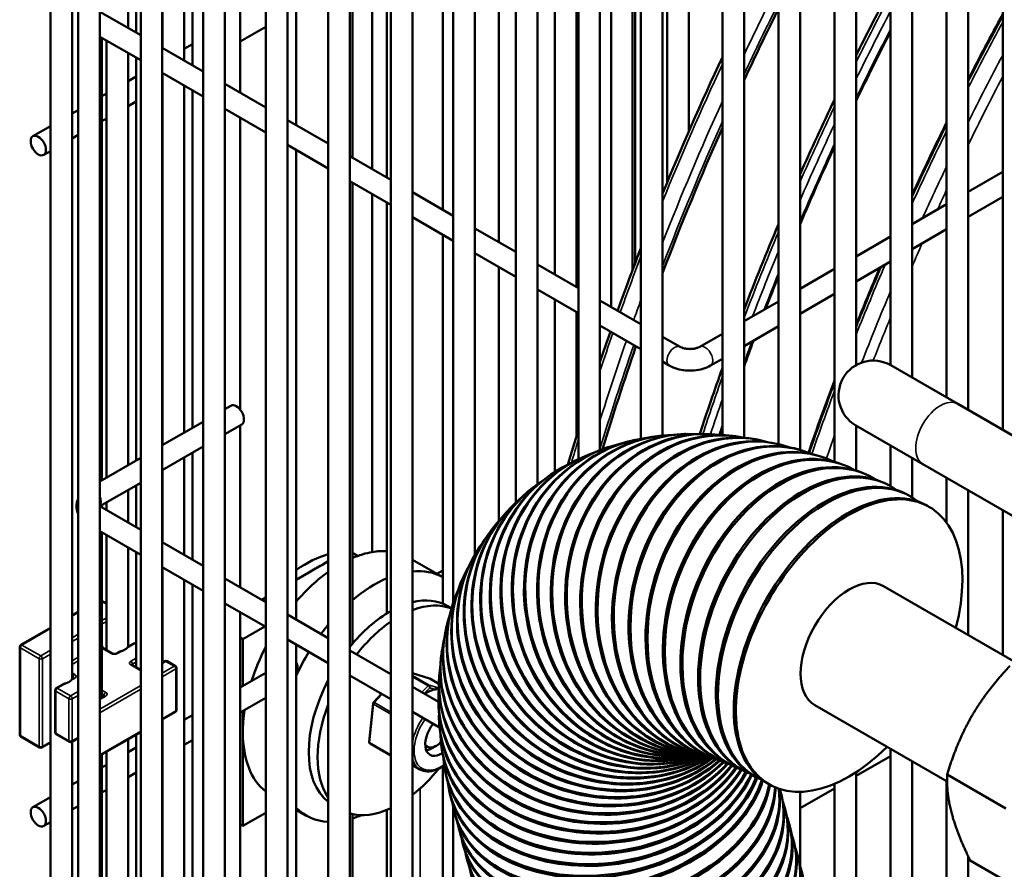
# Model space of a CAD drawing. Header units: inches. Extents: x 1 to 271, y 5 to 171.
# Tile 149 of 256: x 181.95 to 187.32, y 93.84 to 98.48. Entities that reach past the tile are written whole.
import ezdxf

# ---------------------------------------------------------------- set-up
doc = ezdxf.new("R2010")
doc.units = ezdxf.units.IN
doc.header["$LTSCALE"] = 8
doc.header["$MEASUREMENT"] = 0
doc.layers.add('Visible (ANSI)', color=7, linetype='Continuous', lineweight=50)
doc.layers.add('Visible Narrow (ANSI)', color=7, linetype='Continuous', lineweight=35)

msp = doc.modelspace()

# ---------------------------------------------------------------- linework, layer by layer
at = {"layer": 'Visible (ANSI)'}
for p, q in [((182.1141, 102.3964), (182.1141, 85.8093)), ((182.2656, 101.7993), (182.2656, 85.389)), ((182.3837, 101.7993), (182.3837, 85.389)), ((182.6071, 101.6021), (182.6071, 85.1918)), ((182.7252, 101.6021), (182.7252, 85.1918)), ((182.9486, 101.405), (182.9486, 84.9947)), ((183.0667, 101.405), (183.0667, 84.9947)), ((183.2902, 101.2078), (183.2902, 84.7975)), ((183.4083, 101.2078), (183.4083, 84.7975)), ((183.6317, 101.0106), (183.6317, 84.6003)), ((183.7498, 101.0106), (183.7498, 84.6003)), ((183.9732, 100.8134), (183.9732, 84.4031)), ((184.0913, 100.8134), (184.0913, 84.4031)), ((184.3148, 100.6162), (184.3148, 95.2953)), ((184.4329, 100.6162), (184.4329, 95.5576)), ((183.4571, 100.4665), (183.4571, 97.9027)), ((184.6563, 100.419), (184.6563, 95.8421)), ((184.7744, 100.419), (184.7744, 95.943)), ((186.3972, 100.4426), (186.3972, 96.0639)), ((186.5153, 100.4426), (186.5153, 96.5926)), ((186.091, 100.2658), (186.091, 96.161)), ((186.2091, 100.2658), (186.2091, 96.1295)), ((184.9978, 100.2219), (184.9978, 96.0789)), ((185.1159, 100.2219), (185.1159, 96.1282)), ((182.2322, 100.1409), (182.2322, 94.8781)), ((185.7848, 100.089), (185.7848, 96.2097)), ((185.9029, 100.089), (185.9029, 96.1957)), ((185.3393, 100.0247), (185.3393, 96.19)), ((185.4575, 100.0247), (185.4575, 96.208)), ((184.5639, 99.8275), (184.5639, 97.2637)), ((184.8701, 99.6507), (184.8701, 97.0869)), ((184.9882, 99.5825), (184.9882, 97.0187)), ((185.1764, 99.4739), (185.1764, 96.9101)), ((185.2945, 99.4057), (185.2945, 97.1128)), ((185.3085, 97.1501), (185.3085, 99.3976)), ((184.8693, 97.0873), (184.8693, 99.3523)), ((185.4826, 99.2971), (185.4826, 97.59)), ((185.6007, 99.2626), (185.6007, 97.868)), ((183.1509, 98.9642), (183.1509, 98.0795)), ((184.2577, 98.8922), (184.2577, 97.4405)), ((186.7035, 98.8841), (186.7035, 96.592)), ((182.8895, 98.8134), (182.8895, 98.2304)), ((186.8216, 98.8159), (186.8216, 96.5238)), ((182.8447, 98.7874), (182.8447, 98.2563)), ((182.7265, 98.7193), (182.7265, 98.3245)), ((183.9515, 98.6538), (183.9515, 97.6173)), ((187.0097, 98.6429), (187.0097, 96.4152)), ((182.5384, 98.6106), (182.5384, 98.4331)), ((182.5833, 98.6366), (182.5833, 98.4072)), ((183.7633, 98.6313), (183.7633, 97.7259)), ((183.8723, 98.6304), (183.8723, 97.663)), ((187.1278, 98.6391), (187.1278, 96.347)), ((182.3837, 98.5224), (182.6071, 98.3934)), ((187.3159, 98.5305), (187.3159, 96.2384)), ((183.1509, 98.3602), (183.2902, 98.4406)), ((182.3837, 98.386), (182.6071, 98.2571)), ((182.3952, 98.3794), (182.3952, 95.9641)), ((182.4203, 98.3649), (182.4203, 95.9786)), ((182.7252, 98.3252), (182.9486, 98.1963)), ((182.8447, 98.3198), (182.8895, 98.3457)), ((182.5384, 98.2967), (182.5384, 96.0468)), ((182.5833, 98.2708), (182.5833, 96.0727)), ((182.5384, 98.143), (182.5833, 98.1689)), ((182.7252, 98.1889), (182.9486, 98.0599)), ((182.7265, 98.1881), (182.7265, 96.1554)), ((182.7252, 98.1144), (182.7265, 98.1152)), ((182.8447, 98.1199), (182.8447, 96.2236)), ((183.0667, 98.1281), (183.2902, 97.9991)), ((182.3952, 98.0603), (182.4203, 98.0748)), ((182.8895, 98.094), (182.8895, 96.2495)), ((182.5384, 98.0066), (182.5833, 98.0325)), ((182.2322, 97.9662), (182.2656, 97.9855)), ((183.0667, 97.9917), (183.2902, 97.8627)), ((183.1509, 97.9431), (183.1509, 96.349)), ((182.0183, 97.8427), (182.1141, 97.898)), ((182.3952, 97.9239), (182.4203, 97.9384)), ((183.4083, 97.9309), (183.6317, 97.8019)), ((182.2322, 97.8298), (182.2656, 97.8491)), ((183.4083, 97.7945), (183.6317, 97.6655)), ((182.0774, 97.7404), (182.1141, 97.7616)), ((183.4571, 97.7663), (183.4571, 95.2025)), ((183.7498, 97.7337), (183.9732, 97.6047)), ((187.1278, 97.5392), (187.3159, 97.6478)), ((183.7498, 97.5973), (183.9732, 97.4683)), ((183.7633, 97.5895), (183.7633, 95.0702)), ((183.8723, 97.5266), (183.8723, 95.5718)), ((184.0913, 97.5365), (184.3148, 97.4075)), ((187.1278, 97.4029), (187.3159, 97.5115)), ((183.9515, 97.4809), (183.9515, 95.2365)), ((186.8216, 97.3624), (187.0097, 97.471)), ((184.0913, 97.4001), (184.3148, 97.2711)), ((184.2577, 97.3041), (184.2577, 95.2898)), ((184.4329, 97.3393), (184.6563, 97.2103)), ((186.8216, 97.2261), (187.0097, 97.3347)), ((186.5153, 97.1856), (186.7035, 97.2942)), ((184.4329, 97.2029), (184.6563, 97.0739)), ((184.7744, 97.1421), (184.9978, 97.0131)), ((186.5153, 97.0493), (186.7035, 97.1579)), ((184.5639, 97.1273), (184.5639, 95.7424)), ((186.2091, 97.0088), (186.3972, 97.1174)), ((184.7744, 97.0058), (184.9978, 96.8768)), ((186.2091, 96.8725), (186.3972, 96.9811)), ((184.8693, 96.0085), (184.8693, 96.951)), ((184.8701, 96.9505), (184.8701, 96.009)), ((185.1159, 96.945), (185.3393, 96.816)), ((185.9029, 96.832), (186.091, 96.9406)), ((184.9882, 96.8823), (184.9882, 96.208)), ((185.1159, 96.8086), (185.3393, 96.6796)), ((185.6612, 96.6925), (185.7848, 96.7638)), ((185.9029, 96.6957), (186.091, 96.8043)), ((185.4575, 96.7478), (185.5532, 96.6925)), ((185.4575, 96.6114), (185.4942, 96.5902)), ((185.7202, 96.5902), (185.7848, 96.6275)), ((187.0699, 96.3804), (186.7039, 96.5917)), ((183.1, 96.371), (183.0667, 96.3518)), ((190.2454, 94.5471), (187.0699, 96.3804)), ((182.9486, 96.2836), (182.7252, 96.1546)), ((183.1591, 96.2688), (183.0667, 96.2154)), ((183.1509, 96.264), (183.1509, 95.3793)), ((186.5139, 96.2627), (186.8799, 96.0513)), ((186.5153, 96.2618), (186.5153, 96.0165)), ((185.3083, 96.1841), (185.3012, 96.1826)), ((185.4484, 96.207), (185.4408, 96.2061)), ((185.5853, 96.2169), (185.5773, 96.2166)), ((185.7186, 96.2156), (185.7101, 96.216)), ((185.8482, 96.2047), (185.8394, 96.2058)), ((185.9746, 96.1856), (185.9653, 96.1873)), ((182.9486, 96.1473), (182.7252, 96.0183)), ((182.8895, 96.1131), (182.8895, 95.5301)), ((185.1663, 96.1462), (185.1596, 96.144)), ((186.098, 96.1593), (186.0884, 96.1616)), ((186.219, 96.1265), (186.2091, 96.1295)), ((186.7035, 96.1532), (186.7035, 95.9317)), ((182.6071, 96.0864), (182.3837, 95.9575)), ((182.8447, 96.0872), (182.8447, 95.5561)), ((185.0245, 96.0914), (185.0183, 96.0886)), ((186.3381, 96.0878), (186.3279, 96.0914)), ((186.8216, 96.085), (186.8216, 95.8697)), ((182.7265, 96.019), (182.7265, 95.6242)), ((184.8862, 96.0188), (184.8805, 96.0154)), ((186.4555, 96.0437), (186.445, 96.0479)), ((190.0554, 94.218), (186.8799, 96.0513)), ((186.5717, 95.9945), (186.5609, 95.9993)), ((187.0097, 95.9764), (187.0097, 95.7317)), ((182.6071, 95.9501), (182.3846, 95.8216)), ((182.5384, 95.9104), (182.5384, 95.7329)), ((182.5833, 95.9363), (182.5833, 95.7069)), ((184.7552, 95.9285), (184.75, 95.9244)), ((186.6868, 95.9404), (186.6758, 95.9458)), ((187.1278, 95.9082), (187.1278, 95.1181)), ((186.801, 95.8817), (186.7898, 95.8877)), ((182.3837, 95.8222), (182.6071, 95.6932)), ((182.3952, 95.8277), (182.3952, 95.8156)), ((182.4203, 95.8422), (182.4203, 95.801)), ((184.6355, 95.822), (184.6309, 95.8174)), ((186.9144, 95.8186), (186.9031, 95.8251)), ((187.3159, 95.7996), (187.3159, 95.0095)), ((182.3837, 95.6858), (182.6071, 95.5568)), ((184.5306, 95.7025), (184.5265, 95.6972)), ((182.3952, 95.6792), (182.3952, 94.7767)), ((182.4203, 95.6647), (182.4203, 95.0358)), ((182.5384, 95.5965), (182.5384, 95.0549)), ((182.7252, 95.625), (182.9486, 95.496)), ((184.4329, 95.5722), (184.4462, 95.5799)), ((182.5833, 95.5706), (182.5833, 94.9417)), ((183.6317, 95.521), (183.5965, 95.5007)), ((183.7633, 95.5676), (183.7929, 95.5506)), ((184.0913, 95.5299), (184.2577, 95.4338)), ((184.4424, 95.5736), (184.4389, 95.5678)), ((182.7252, 95.4886), (182.9486, 95.3596)), ((182.7265, 95.4879), (182.7265, 94.968)), ((183.5965, 95.5007), (183.5258, 95.4598)), ((184.2255, 95.4524), (184.2577, 95.471)), ((182.8447, 95.4197), (182.8447, 92.9448)), ((183.0667, 95.4278), (183.2902, 95.2988)), ((183.5258, 95.4598), (183.4571, 95.4202)), ((184.3715, 95.4393), (184.3686, 95.4329)), ((182.8895, 95.3938), (182.8895, 92.9707)), ((187.3869, 94.9685), (186.6644, 95.3856)), ((182.3952, 95.3059), (182.4203, 95.2914)), ((183.2902, 95.3238), (183.2686, 95.3113)), ((183.0667, 95.2915), (183.2902, 95.1625)), ((184.3051, 95.2644), (184.2819, 95.2778)), ((184.3173, 95.3028), (184.3149, 95.2959)), ((182.2322, 95.226), (182.2656, 95.2452)), ((183.1509, 95.2429), (183.1509, 93.0702)), ((183.4083, 95.2307), (183.6317, 95.1017)), ((181.9524, 95.0644), (182.1141, 95.1578)), ((183.2848, 95.1655), (183.1652, 95.0965)), ((184.2782, 95.1665), (184.2764, 95.159)), ((183.1509, 95.1047), (183.1652, 95.0965)), ((183.1652, 95.0965), (183.1652, 94.8403)), ((183.4083, 95.0943), (183.6317, 94.9653)), ((181.9462, 94.5743), (181.9462, 95.0536)), ((182.4514, 95.0179), (182.3963, 95.0497)), ((182.5697, 95.073), (182.5377, 95.0545)), ((182.5822, 95.073), (182.5833, 95.0724)), ((183.4571, 95.0661), (183.4571, 91.9236)), ((182.4883, 95.026), (182.4743, 95.0179)), ((183.7498, 95.0335), (183.9732, 94.9045)), ((184.2523, 95.0318), (184.2511, 95.0238)), ((182.6071, 94.928), (182.5592, 94.9556)), ((182.7391, 94.9752), (182.7252, 94.9672)), ((182.7516, 94.9752), (182.7965, 94.9493)), ((182.8027, 94.9385), (182.8027, 94.709)), ((182.2409, 94.8832), (182.2315, 94.8777)), ((183.1509, 94.832), (183.2902, 94.9124)), ((183.7498, 94.8971), (183.9732, 94.7681)), ((184.0913, 94.9094), (184.1852, 94.8814)), ((184.1874, 94.8805), (184.2358, 94.8525)), ((184.238, 94.8994), (184.2374, 94.8909)), ((182.1821, 94.8492), (182.1455, 94.8281)), ((184.0913, 94.8363), (184.2335, 94.7542)), ((182.1392, 94.8172), (182.1392, 94.5878)), ((182.4103, 94.7854), (182.3881, 94.7726)), ((183.1509, 94.6956), (183.2902, 94.776)), ((183.879, 94.7506), (183.9228, 94.7972)), ((184.2335, 94.7694), (184.2335, 94.7605)), ((183.8549, 94.535), (183.8763, 94.7448)), ((187.0119, 94.319), (186.2894, 94.7361)), ((182.7252, 94.6571), (182.7965, 94.6982)), ((182.8447, 94.6552), (182.8895, 94.6811)), ((183.1652, 94.7039), (183.1652, 94.5862)), ((184.0913, 94.6999), (184.2395, 94.6143)), ((182.7265, 94.6578), (182.7265, 92.8766)), ((184.2375, 94.6418), (184.2381, 94.6324)), ((181.9524, 94.5635), (182.055, 94.5043)), ((182.1455, 94.577), (182.2179, 94.5351)), ((182.2656, 94.5554), (182.2304, 94.5351)), ((182.3837, 94.4599), (182.6071, 94.5889)), ((182.5833, 94.5751), (182.5833, 92.7939)), ((182.7252, 94.5862), (182.7265, 94.587)), ((183.1652, 94.5862), (183.1652, 94.0759)), ((182.1141, 94.5312), (182.0675, 94.5043)), ((182.2322, 94.5361), (182.2322, 87.9572)), ((182.5384, 94.5492), (182.5384, 92.768)), ((182.5384, 94.4784), (182.5833, 94.5043)), ((182.8447, 94.5188), (182.8895, 94.5447)), ((183.8598, 94.5254), (183.9732, 94.4599)), ((184.2202, 94.5129), (184.1981, 94.5001)), ((184.2491, 94.5162), (184.2503, 94.5063)), ((182.3952, 94.4665), (182.3952, 92.6853)), ((182.4203, 94.481), (182.4203, 92.6998)), ((182.7252, 94.4499), (182.7265, 94.4506)), ((185.6345, 94.4676), (185.626, 94.468)), ((185.6348, 94.4676), (185.6288, 94.4674)), ((185.6421, 94.4669), (185.6333, 94.468)), ((185.6592, 94.4643), (185.65, 94.466)), ((185.6849, 94.4587), (185.6754, 94.4611)), ((185.7184, 94.4496), (185.7085, 94.4526)), ((186.5153, 94.349), (186.7035, 94.4576)), ((186.7035, 94.4971), (186.7035, 92.0192)), ((182.3952, 94.3957), (182.4203, 94.4102)), ((184.0913, 94.4086), (184.1323, 94.385)), ((184.2577, 94.4015), (184.2577, 91.4614)), ((184.2673, 94.3921), (184.2691, 94.3819)), ((185.7588, 94.4365), (185.7486, 94.4401)), ((185.8054, 94.419), (185.7949, 94.4232)), ((185.8574, 94.3969), (185.8467, 94.4017)), ((186.8216, 94.4289), (186.8216, 91.5761)), ((182.5384, 94.342), (182.5833, 94.3679)), ((185.9141, 94.3702), (185.9032, 94.3756)), ((185.975, 94.3389), (185.9638, 94.3449)), ((186.5153, 94.3699), (186.5153, 92.7215)), ((187.0123, 94.3561), (187.3333, 94.1708)), ((182.2322, 94.3016), (182.2656, 94.3209)), ((186.0394, 94.3031), (186.0281, 94.3096)), ((186.3972, 94.3063), (186.3972, 93.1614)), ((187.0097, 94.3203), (187.0097, 90.8722)), ((182.0183, 94.1781), (182.1141, 94.2334)), ((182.3952, 94.2593), (182.4203, 94.2738)), ((184.2916, 94.2693), (184.294, 94.2587)), ((186.1068, 94.2462), (186.1039, 94.2572)), ((186.2091, 94.1722), (186.3972, 94.2808)), ((186.2091, 94.2622), (186.2091, 93.8601)), ((182.2322, 94.1652), (182.2656, 94.1845)), ((184.3148, 94.1767), (184.3148, 84.2059)), ((183.1652, 94.0759), (183.2902, 94.148)), ((183.4571, 94.164), (183.51, 94.1334)), ((183.7633, 94.1406), (183.7633, 91.7468)), ((183.9515, 94.163), (183.9515, 91.6382)), ((184.3215, 94.1475), (184.3245, 94.1365)), ((186.1297, 94.1608), (186.1267, 94.1718)), ((182.0774, 94.0758), (182.1141, 94.097)), ((183.1509, 94.0841), (183.1652, 94.0759)), ((186.1525, 94.0755), (186.1496, 94.0864)), ((184.3478, 94.0494), (184.3449, 94.0604)), ((184.3707, 93.964), (184.3677, 93.975)), ((186.1754, 93.9901), (186.1725, 94.001)), ((186.1983, 93.9047), (186.1954, 93.9156)), ((187.1278, 93.9087), (187.1278, 90.4341)), ((184.3935, 93.8787), (184.3906, 93.8896)), ((187.1377, 93.888), (187.4587, 93.7027))]:
    msp.add_line(p, q, dxfattribs=at)
for centre, radius, start, end in [((186.6089, 96.4272), 0.19, 60, 240), ((181.9587, 95.0536), 0.0125, 120, 180), ((182.576, 95.0622), 0.0125, 60, 120), ((182.7453, 94.9644), 0.0125, 60, 120), ((182.7902, 94.9385), 0.0125, 0, 60), ((184.1824, 94.8718), 0.01, 60, 73.4297), ((182.1517, 94.8172), 0.0125, 120, 180), ((183.8863, 94.7438), 0.01, 136.7737, 174.1627), ((182.7902, 94.709), 0.0125, 300, 0), ((181.9587, 94.5743), 0.0125, 180, 240), ((182.1517, 94.5878), 0.0125, 180, 240), ((182.0612, 94.5151), 0.0125, 240, 300), ((182.2242, 94.546), 0.0125, 240, 300), ((183.8648, 94.534), 0.01, 174.1627, 240)]:
    msp.add_arc(centre, radius, start, end, dxfattribs=at)
for centre, major_axis, ratio, start_param, end_param in [((191.2633, 96.6839), (-4.7076, -8.1538), 0.57735, 4.816731, 4.862944), ((192.2164, 96.1336), (4.7076, 8.1538), 0.57735, 1.612662, 1.655413), ((191.7856, 96.3823), (-4.7076, -8.1538), 0.57735, 4.795508, 4.84046), ((191.2633, 96.6839), (-4.7076, -8.1538), 0.57735, 4.893497, 4.986406), ((192.2164, 96.1336), (4.7076, 8.1538), 0.57735, 1.683394, 1.730123), ((191.7856, 96.3823), (-4.7076, -8.1538), 0.57735, 4.870068, 4.919913), ((192.2164, 96.1336), (4.7076, 8.1538), 0.57735, 1.777093, 1.813525), ((191.7856, 96.3823), (-4.7076, -8.1538), 0.57735, 4.953249, 4.973832), ((191.7856, 96.3823), (-4.7076, -8.1538), 0.57735, 4.994203, 5.010535), ((191.2633, 96.6839), (-4.7076, -8.1538), 0.57735, 5.032839, 5.098192), ((192.2164, 96.1336), (4.7076, 8.1538), 0.57735, 1.848924, 1.8948), ((183.1295, 96.3199), (-0.0295, 0.0511), 0.57735, 3.141593, 6.283185), ((185.6111, 95.3423), (0.0258, -0.8746), 0.863999, 3.060745, 6.280417), ((185.6681, 95.342), (-0.0421, -0.874), 0.847965, 3.141593, 6.283185), ((185.6765, 95.3416), (-0.0421, -0.874), 0.847965, 3.061221, 6.287054), ((185.7363, 95.3369), (-0.1031, -0.8689), 0.829753, 3.141593, 6.283185), ((185.7452, 95.3358), (-0.1031, -0.8689), 0.829753, 3.060977, 6.292939), ((185.8077, 95.3266), (-0.1577, -0.8607), 0.809412, 3.141593, 6.283185), ((185.8169, 95.3249), (-0.1577, -0.8607), 0.809412, 3.059983, 6.298574), ((185.8819, 95.3113), (-0.2065, -0.8503), 0.786993, 3.141593, 6.283185), ((185.8915, 95.309), (-0.2065, -0.8503), 0.786993, 3.058229, 6.304252), ((191.7856, 96.3823), (-4.7076, -8.1538), 0.57735, 5.049899, 5.054119), ((185.4835, 95.3268), (0.1823, -0.8558), 0.889379, 3.141593, 6.254566), ((185.4906, 95.3283), (0.1823, -0.8558), 0.889379, 3.057952, 6.243964), ((185.5415, 95.337), (0.1007, -0.8692), 0.877816, 3.141593, 6.278312), ((185.5491, 95.3378), (0.1007, -0.8692), 0.877816, 3.059613, 6.267824), ((185.6031, 95.342), (0.0258, -0.8746), 0.863999, 3.141593, 6.283185), ((185.9588, 95.291), (-0.2503, -0.8384), 0.762554, 3.141593, 6.283185), ((185.9687, 95.2881), (-0.2503, -0.8384), 0.762554, 3.055704, 6.310017), ((186.0382, 95.2657), (-0.2896, -0.8257), 0.736158, 3.141593, 6.283185), ((186.0485, 95.2621), (-0.2896, -0.8257), 0.736158, 3.052387, 6.315928), ((186.12, 95.2355), (-0.3251, -0.8124), 0.707871, 3.141593, 6.283185), ((185.3849, 95.2941), (0.3604, -0.7973), 0.905632, 3.053968, 6.166904), ((185.4292, 95.3116), (0.2696, -0.8324), 0.898659, 3.141593, 6.220934), ((185.4358, 95.3137), (0.2696, -0.8324), 0.898659, 3.055971, 6.210538), ((186.1305, 95.2313), (-0.3251, -0.8124), 0.707871, 3.048242, 6.322063), ((185.3787, 95.2913), (0.3604, -0.7973), 0.905632, 3.141593, 6.177389), ((186.2038, 95.2005), (-0.3571, -0.7988), 0.677768, 3.141593, 6.283185), ((186.2145, 95.1957), (-0.3571, -0.7988), 0.677768, 3.043206, 6.328513), ((185.3323, 95.2661), (0.4518, -0.7493), 0.910281, 3.141593, 6.126737), ((185.338, 95.2695), (0.4518, -0.7493), 0.910281, 3.052301, 6.116486), ((186.2895, 95.1607), (-0.3863, -0.7851), 0.645925, 3.141593, 6.283185), ((186.3005, 95.1553), (-0.3863, -0.7851), 0.645925, 3.037184, 6.335392), ((186.3768, 95.1163), (-0.413, -0.7714), 0.612424, 3.141593, 6.283185), ((185.2951, 95.2399), (0.54, -0.6885), 0.912593, 3.051316, 6.059702), ((186.388, 95.1103), (-0.413, -0.7714), 0.612424, 3.030041, 6.342839), ((186.4656, 95.0674), (-0.4375, -0.7578), 0.57735, 3.141593, 6.283185), ((185.29, 95.2359), (0.54, -0.6885), 0.912593, 3.141593, 6.070083), ((185.2565, 95.2056), (0.621, -0.6165), 0.912562, 3.051251, 6.00175), ((186.4769, 95.0608), (-0.4375, -0.7578), 0.57735, 2.013707, 7.411071), ((185.2519, 95.2009), (0.621, -0.6165), 0.912562, 3.141593, 6.012259), ((185.2222, 95.1665), (0.6916, -0.536), 0.910189, 3.052146, 5.94402), ((185.2181, 95.1612), (0.6916, -0.536), 0.910189, 3.141593, 5.954352), ((185.1923, 95.1227), (0.7498, -0.451), 0.90548, 3.053834, 5.891191), ((183.6955, 94.8924), (0.375, 0.6495), 0.57735, 0.281756, 0.445561), ((183.5131, 94.9977), (0.3135, 0.543), 0.57735, 0.514561, 0.911964), ((183.6955, 94.8924), (0.375, 0.6495), 0.57735, 0.445561, 0.657146), ((185.1888, 95.1169), (0.7498, -0.451), 0.90548, 3.141593, 5.901801), ((183.5612, 94.9699), (0.3135, 0.543), 0.57735, 0.705505, 0.865292), ((183.885, 94.7829), (0.375, 0.6495), 0.57735, 0.006195, 0.385809), ((185.1668, 95.0744), (-0.7953, 0.365), 0.898446, 6.197589, 8.986087), ((183.6955, 94.8924), (0.375, 0.6495), 0.57735, 0.906028, 1.251633), ((183.885, 94.7829), (0.375, 0.6495), 0.57735, 0.659783, 1.016892), ((185.1639, 95.068), (-0.7953, 0.365), 0.898446, 0, 2.713243), ((186.4769, 95.0608), (-0.1875, -0.3248), 0.57735, 3.141593, 6.283185), ((185.1459, 95.0216), (-0.8286, 0.2812), 0.889105, 6.199858, 8.947871), ((183.9684, 94.7348), (0.3135, 0.543), 0.57735, 0, 0.50456), ((184.0165, 94.707), (0.3135, 0.543), 0.57735, 0.078314, 0.61588), ((185.1435, 95.0147), (-0.8286, 0.2812), 0.889105, 0, 2.675332), ((183.9684, 94.7348), (-0.3135, -0.543), 0.57735, 3.91623, 4.442726), ((185.1295, 94.9646), (-0.8514, 0.2019), 0.877483, 6.201906, 8.918707), ((183.885, 94.7829), (0.375, 0.6495), 0.57735, 1.2834, 1.370322), ((184.0165, 94.707), (-0.3135, -0.543), 0.57735, 4.02484, 4.471878), ((185.1278, 94.9571), (-0.8514, 0.2019), 0.877483, 0, 2.64588), ((185.1178, 94.9034), (-0.8655, 0.1284), 0.863608, 6.203488, 8.898449), ((182.4794, 95.0627), (0.0591, 0), 0.57735, 5.19936, 5.796215), ((183.6955, 94.8924), (0.375, 0.6495), 0.57735, 1.655412, 1.928334), ((183.885, 94.7829), (0.375, 0.6495), 0.57735, 1.52913, 1.724215), ((185.1167, 94.8955), (-0.8655, 0.1284), 0.863608, 0, 2.62601), ((185.1108, 94.8383), (-0.8729, 0.0611), 0.847516, 6.204451, 8.887903), ((185.1102, 94.8298), (-0.8729, 0.0611), 0.847516, 0, 2.615133), ((182.1731, 94.8859), (0.0591, 0), 0.57735, 5.19936, 5.796215), ((183.9684, 94.7348), (-0.3135, -0.543), 0.57735, 4.78965, 6.205924), ((184.165, 94.6213), (-0.1105, -0.1914), 0.57735, 3.580565, 3.970345), ((185.1085, 94.7693), (-0.875, 0.0001), 0.829248, 6.204713, 8.884811), ((184.165, 94.6213), (0.1105, 0.1914), 0.57735, 0.31497, 0.438972), ((184.0165, 94.707), (-0.3135, -0.543), 0.57735, 4.978207, 6.017367), ((185.1085, 94.7604), (-0.875, 0.0001), 0.829248, 0, 2.612559), ((183.6955, 94.8924), (0.375, 0.6495), 0.57735, 2.162777, 2.356194), ((185.1108, 94.6968), (-0.8733, -0.0549), 0.808852, 6.204239, 8.891479), ((184.2499, 94.5723), (-0.0625, -0.1083), 0.57735, 4.459786, 7.129331), ((185.1114, 94.6874), (-0.8733, -0.0549), 0.808852, 0, 2.618837), ((183.6955, 94.8924), (-0.375, -0.6495), 0.57735, 5.497787, 6.19857), ((185.1178, 94.6207), (-0.8687, -0.1046), 0.78638, 6.20302, 8.903523), ((184.2202, 94.5894), (-0.0469, -0.0812), 0.57735, 5.981611, 7.487497), ((184.1981, 94.6022), (0.0625, 0.1083), 0.57735, 3.568837, 3.926991), ((185.119, 94.6109), (-0.8687, -0.1046), 0.78638, 0, 2.6316), ((185.1295, 94.5414), (-0.8622, -0.1493), 0.761888, 6.201055, 8.925945), ((184.0165, 94.707), (0.3135, 0.543), 0.57735, 4.096509, 4.445632), ((185.1313, 94.5312), (-0.8622, -0.1493), 0.761888, 0, 2.653566), ((185.1458, 94.4591), (-0.8542, -0.1898), 0.735442, 6.198337, 8.951612), ((185.1482, 94.4485), (-0.8542, -0.1898), 0.735442, 0, 2.680296), ((185.1667, 94.3739), (-0.8452, -0.2265), 0.707107, 6.194847, 8.988605), ((185.1696, 94.363), (-0.8452, -0.2265), 0.707107, 0, 2.717972), ((185.1901, 94.2868), (-0.8452, -0.2265), 0.707107, 6.219407, 9.086997), ((185.193, 94.2759), (-0.8452, -0.2265), 0.707107, 0, 2.816934), ((185.2129, 94.2014), (-0.8452, -0.2265), 0.707107, 6.220859, 9.196366), ((185.2159, 94.1905), (-0.8452, -0.2265), 0.707107, 0, 2.928256), ((185.2358, 94.1161), (-0.8452, -0.2265), 0.707107, 6.220859, 9.320188), ((185.2387, 94.1051), (-0.8452, -0.2265), 0.707107, 0, 3.053856), ((185.2587, 94.0307), (-0.8452, -0.2265), 0.707107, 6.220859, 9.458736), ((185.2616, 94.0198), (-0.8452, -0.2265), 0.707107, 0, 3.141593), ((185.2816, 93.9453), (-0.8452, -0.2265), 0.707107, 6.220859, 9.487104), ((183.885, 94.7829), (-0.375, -0.6495), 0.57735, 6.129766, 6.570582), ((184.0165, 94.707), (-0.3135, -0.543), 0.57735, 0.139862, 0.687549), ((183.885, 94.7829), (-0.375, -0.6495), 0.57735, 0.553904, 0.649291), ((185.2845, 93.9344), (-0.8452, -0.2265), 0.707107, 0, 3.141593), ((185.3044, 93.8599), (-0.8452, -0.2265), 0.707107, 6.220859, 9.487104), ((185.3074, 93.849), (-0.8452, -0.2265), 0.707107, 0, 3.141593), ((185.3273, 93.7746), (-0.8452, -0.2265), 0.707107, 6.220859, 9.487104), ((185.3302, 93.7636), (-0.8452, -0.2265), 0.707107, 0, 3.141593), ((185.3502, 93.6892), (-0.8452, -0.2265), 0.707107, 6.220859, 9.487104), ((185.3531, 93.6783), (-0.8452, -0.2265), 0.707107, 0, 3.141593), ((185.3731, 93.6038), (-0.8452, -0.2265), 0.707107, 6.220859, 9.487104)]:
    msp.add_ellipse(centre, major_axis=major_axis, ratio=ratio, start_param=start_param, end_param=end_param, dxfattribs=at)
for centre in [(182.0479, 97.7916), (182.0479, 94.127)]:
    msp.add_ellipse(centre, major_axis=(0.0295, -0.0511), ratio=0.57735, dxfattribs=at)
for points in [[(186.6831, 98.6114), (186.6259, 98.503), (186.5699, 98.394), (186.5153, 98.2846)], [(185.4575, 97.5289), (185.5595, 97.7786), (185.6687, 98.0273), (185.7848, 98.2741)], [(186.3972, 98.0429), (186.3325, 97.9075), (186.2697, 97.7715), (186.2091, 97.635)], [(187.0097, 97.9095), (186.9451, 97.7784), (186.8823, 97.6467), (186.8216, 97.5144)], [(186.091, 97.3621), (186.0255, 97.2068), (185.9628, 97.051), (185.9029, 96.895)], [(186.6497, 97.1268), (186.6036, 97.0189), (186.5588, 96.9108), (186.5153, 96.8024)], [(185.1159, 96.6093), (185.1345, 96.6648), (185.1534, 96.7203), (185.1727, 96.7758)], [(185.7848, 96.5765), (185.7418, 96.4565), (185.7006, 96.3364), (185.6611, 96.2164)], [(186.3972, 96.4985), (186.3489, 96.3701), (186.3025, 96.2416), (186.2581, 96.1131)], [(184.9412, 96.0488), (184.9596, 96.1123), (184.9784, 96.1759), (184.9978, 96.2396)]]:
    msp.add_open_spline(points, degree=3, dxfattribs=at)
for points, knots in [([(187.3159, 98.4997), (187.3105, 98.4898), (187.3052, 98.48), (187.2412, 98.362), (187.1838, 98.2534), (187.1278, 98.1442)], [7.11112716, 7.11112716, 7.11112716, 7.11112716, 7.11470445, 7.11470445, 7.15383212, 7.15383212, 7.15383212, 7.15383212]), ([(185.2126, 96.8891), (185.2267, 96.9286), (185.241, 96.9681), (185.2828, 97.0821), (185.3107, 97.1566), (185.3393, 97.231)], [5.19112329, 5.19112329, 5.19112329, 5.19112329, 5.20488704, 5.20488704, 5.23084683, 5.23084683, 5.23084683, 5.23084683]), ([(185.5532, 96.6925), (185.5559, 96.6909), (185.5594, 96.6893), (185.5678, 96.6861), (185.5729, 96.6846), (185.5844, 96.6821), (185.5909, 96.6812), (185.6043, 96.6803), (185.6114, 96.6803), (185.625, 96.6814), (185.6317, 96.6824), (185.6435, 96.6851), (185.6487, 96.6868), (185.6563, 96.6899), (185.659, 96.6912), (185.6612, 96.6925)], [1.570796, 1.570796, 1.570796, 1.570796, 1.77752, 1.77752, 2.000981, 2.000981, 2.240036, 2.240036, 2.48801, 2.48801, 2.735675, 2.735675, 2.973339, 2.973339, 3.141593, 3.141593, 3.141593, 3.141593]), ([(185.4942, 96.5902), (185.5075, 96.5825), (185.5219, 96.5766), (185.5519, 96.5677), (185.5675, 96.5649), (185.5992, 96.562), (185.6152, 96.562), (185.6469, 96.5649), (185.6625, 96.5677), (185.6925, 96.5766), (185.7069, 96.5825), (185.7202, 96.5902)], [1.570796, 1.570796, 1.570796, 1.570796, 1.884956, 1.884956, 2.199115, 2.199115, 2.513274, 2.513274, 2.827433, 2.827433, 3.141593, 3.141593, 3.141593, 3.141593]), ([(182.2656, 95.8634), (182.2637, 95.8593), (182.2621, 95.855), (182.2571, 95.8387), (182.2557, 95.8256), (182.2578, 95.8013), (182.2609, 95.7901), (182.2656, 95.7799)], [0.5288605, 0.5288605, 0.5288605, 0.5288605, 0.6114508, 0.6114508, 0.8367846, 0.8367846, 1.0419358, 1.0419358, 1.0419358, 1.0419358]), ([(182.3952, 95.0506), (182.3952, 95.0506), (182.3953, 95.0505), (182.3956, 95.0502), (182.3959, 95.0499), (182.3963, 95.0497)], [5.2741691, 5.2741691, 5.2741691, 5.2741691, 5.3407075, 5.3407075, 5.4977871, 5.4977871, 5.4977871, 5.4977871]), ([(182.5316, 95.0467), (182.533, 95.0484), (182.5342, 95.0499), (182.5362, 95.0525), (182.537, 95.0539), (182.5376, 95.0544), (182.5377, 95.0545), (182.5377, 95.0545)], [-0.07597564, -0.07597564, -0.07597564, -0.07597564, -0.05379539, -0.05379539, -0.03086885, -0.03086885, -0.02686946, -0.02686946, -0.02686946, -0.02686946]), ([(182.4514, 95.0179), (182.452, 95.0176), (182.4527, 95.0172), (182.4545, 95.0165), (182.4556, 95.0162), (182.458, 95.0157), (182.4594, 95.0155), (182.4622, 95.0153), (182.4637, 95.0153), (182.4666, 95.0155), (182.468, 95.0158), (182.4705, 95.0163), (182.4716, 95.0167), (182.4732, 95.0173), (182.4738, 95.0176), (182.4743, 95.0179)], [1.570796, 1.570796, 1.570796, 1.570796, 1.77752, 1.77752, 2.000981, 2.000981, 2.240036, 2.240036, 2.48801, 2.48801, 2.735675, 2.735675, 2.973339, 2.973339, 3.141593, 3.141593, 3.141593, 3.141593]), ([(182.4883, 95.026), (182.4889, 95.0263), (182.4894, 95.0266), (182.4952, 95.0294), (182.501, 95.0308), (182.5066, 95.0325), (182.5068, 95.0325), (182.507, 95.0326)], [0.38810874, 0.38810874, 0.38810874, 0.38810874, 0.39276015, 0.39276015, 0.43736271, 0.43736271, 0.43885131, 0.43885131, 0.43885131, 0.43885131]), ([(182.5577, 94.9568), (182.5577, 94.9568), (182.5577, 94.9568), (182.5578, 94.9567), (182.558, 94.9565), (182.5585, 94.9561), (182.5588, 94.9559), (182.5592, 94.9556)], [1.1903078, 1.1903078, 1.1903078, 1.1903078, 1.2566371, 1.2566371, 1.4137167, 1.4137167, 1.5707963, 1.5707963, 1.5707963, 1.5707963]), ([(183.4571, 94.8985), (183.4593, 94.9044), (183.4612, 94.9108), (183.4643, 94.9267), (183.465, 94.9362), (183.4637, 94.9524), (183.462, 94.9602), (183.4583, 94.9679), (183.4577, 94.9689), (183.4571, 94.9699)], [0.7767874, 0.7767874, 0.7767874, 0.7767874, 0.8236258, 0.8236258, 0.8919945, 0.8919945, 0.9525758, 0.9525758, 0.9624815, 0.9624815, 0.9624815, 0.9624815]), ([(182.2253, 94.8699), (182.2268, 94.8716), (182.228, 94.8731), (182.2299, 94.8757), (182.2308, 94.8771), (182.2314, 94.8776), (182.2314, 94.8777), (182.2315, 94.8777)], [-0.07597564, -0.07597564, -0.07597564, -0.07597564, -0.05379539, -0.05379539, -0.03086885, -0.03086885, -0.02686946, -0.02686946, -0.02686946, -0.02686946]), ([(182.2409, 94.8832), (182.2414, 94.8834), (182.2417, 94.8837), (182.2422, 94.8841), (182.2423, 94.8842), (182.2424, 94.8843), (182.2424, 94.8843), (182.2424, 94.8843)], [3.1415927, 3.1415927, 3.1415927, 3.1415927, 3.2986723, 3.2986723, 3.4557519, 3.4557519, 3.5220812, 3.5220812, 3.5220812, 3.5220812]), ([(182.1821, 94.8492), (182.1826, 94.8495), (182.1832, 94.8498), (182.189, 94.8526), (182.1948, 94.854), (182.2004, 94.8557), (182.2006, 94.8557), (182.2008, 94.8558)], [0.38810874, 0.38810874, 0.38810874, 0.38810874, 0.39276015, 0.39276015, 0.43736271, 0.43736271, 0.43885131, 0.43885131, 0.43885131, 0.43885131]), ([(182.3837, 94.7698), (182.3845, 94.7703), (182.3853, 94.7709), (182.3868, 94.7718), (182.3874, 94.7722), (182.3881, 94.7726)], [0.33550007, 0.33550007, 0.33550007, 0.33550007, 0.34585844, 0.34585844, 0.3559885, 0.3559885, 0.3559885, 0.3559885]), ([(182.4118, 94.7865), (182.4118, 94.7865), (182.4118, 94.7865), (182.4117, 94.7864), (182.4115, 94.7863), (182.4111, 94.7859), (182.4107, 94.7856), (182.4103, 94.7854)], [2.7611041, 2.7611041, 2.7611041, 2.7611041, 2.8274334, 2.8274334, 2.984513, 2.984513, 3.1415927, 3.1415927, 3.1415927, 3.1415927]), ([(184.1323, 94.385), (184.1441, 94.3782), (184.1577, 94.3744), (184.1871, 94.3732), (184.2031, 94.3761), (184.2345, 94.3875), (184.25, 94.3958), (184.2651, 94.4065)], [2.3561945, 2.3561945, 2.3561945, 2.3561945, 2.6502387, 2.6502387, 2.9597413, 2.9597413, 3.2522709, 3.2522709, 3.2522709, 3.2522709])]:
    msp.add_open_spline(points, degree=3, knots=knots, dxfattribs=at)
for points, weights in [([(187.3549, 94.9496), (187.2256, 94.8122), (187.1461, 94.6745)], [1.08082679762, 1.07908713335, 1]), ([(187.1461, 94.6745), (187.0666, 94.5368), (187.0123, 94.3561)], [1, 1.07908713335, 1.08082679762]), ([(187.0123, 94.3561), (187.0084, 94.2523), (187.0375, 94.1437)], [1.08082679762, 1.07908713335, 1]), ([(187.0375, 94.1437), (187.0666, 94.0351), (187.1377, 93.888)], [1, 1.07908713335, 1.08082679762])]:
    msp.add_rational_spline(points, weights, degree=2, dxfattribs=at)
at = {"layer": 'Visible Narrow (ANSI)'}
for p, q in [((182.3952, 95.3017), (182.4203, 95.2872)), ((182.2322, 95.2217), (182.2656, 95.241)), ((182.4203, 95.212), (182.3952, 95.1974)), ((181.9587, 95.0638), (182.1141, 95.1535)), ((182.3952, 95.177), (182.4203, 95.1915)), ((182.2656, 95.1226), (182.2322, 95.1033)), ((182.2322, 95.0829), (182.2656, 95.1022)), ((181.9498, 95.0485), (182.0524, 94.9893)), ((181.9498, 94.5692), (181.9498, 95.0485)), ((182.0612, 95.0046), (181.9587, 95.0638)), ((182.3952, 95.0461), (182.4452, 95.0173)), ((182.3988, 95.0482), (182.3988, 95.0542)), ((182.5316, 95.0467), (182.576, 95.0724)), ((182.576, 95.0724), (182.5833, 95.0682)), ((182.0524, 94.9893), (182.0524, 94.51)), ((182.1141, 95.0352), (182.0612, 95.0046)), ((182.07, 94.9893), (182.1141, 95.0147)), ((182.07, 94.51), (182.07, 94.9893)), ((182.2656, 94.9977), (182.2322, 94.9784)), ((182.4805, 95.0173), (182.507, 95.0326)), ((182.5833, 94.9929), (182.553, 94.9754)), ((182.2322, 94.958), (182.2656, 94.9773)), ((182.553, 94.955), (182.6071, 94.9238)), ((182.5618, 94.9601), (182.5833, 94.9725)), ((182.5618, 94.9541), (182.5618, 94.9601)), ((182.7252, 94.963), (182.7453, 94.9746)), ((182.7902, 94.9487), (182.7252, 94.9111)), ((182.7252, 94.8907), (182.7991, 94.9334)), ((182.7453, 94.9746), (182.7902, 94.9487)), ((182.7991, 94.9334), (182.7991, 94.7039)), ((182.2253, 94.8699), (182.2472, 94.8826)), ((182.2472, 94.903), (182.2322, 94.9116)), ((182.2322, 94.8912), (182.2383, 94.8877)), ((182.2383, 94.8877), (182.2383, 94.8817)), ((184.0913, 94.9092), (184.1866, 94.8808)), ((184.1837, 94.8441), (184.0913, 94.8974)), ((184.0913, 94.8903), (184.1767, 94.8411)), ((184.1866, 94.8808), (184.2358, 94.8524)), ((182.1517, 94.8274), (182.2008, 94.8558)), ((182.2242, 94.7856), (182.1517, 94.8274)), ((182.6071, 94.843), (182.3837, 94.714)), ((182.3837, 94.6935), (182.6071, 94.8225)), ((184.1767, 94.8411), (184.1437, 94.806)), ((184.1562, 94.7988), (184.1865, 94.831)), ((184.2153, 94.8347), (184.1837, 94.8441)), ((184.1865, 94.831), (184.2181, 94.8216)), ((182.1429, 94.8121), (182.2154, 94.7703)), ((182.1429, 94.5827), (182.1429, 94.8121)), ((182.2154, 94.7703), (182.2154, 94.5409)), ((182.2656, 94.8095), (182.2242, 94.7856)), ((182.233, 94.7703), (182.2656, 94.7891)), ((182.233, 94.5409), (182.233, 94.7703)), ((182.3837, 94.7658), (182.4165, 94.7848)), ((182.4165, 94.8052), (182.3952, 94.8175)), ((182.3952, 94.7971), (182.4077, 94.7899)), ((182.4077, 94.7899), (182.4077, 94.7839)), ((183.8835, 94.7497), (183.9263, 94.7952)), ((183.8578, 94.531), (183.8793, 94.7408)), ((183.8793, 94.7408), (183.9732, 94.6865)), ((183.9732, 94.698), (183.8835, 94.7497)), ((182.7991, 94.7039), (182.7252, 94.6613)), ((182.0524, 94.51), (181.9498, 94.5692)), ((182.2154, 94.5409), (182.1429, 94.5827)), ((182.2656, 94.5596), (182.233, 94.5409)), ((182.6071, 94.5931), (182.3837, 94.4641)), ((182.1141, 94.5355), (182.07, 94.51)), ((183.9732, 94.4644), (183.8578, 94.531)), ((184.1339, 94.2811), (184.1339, 91.8305))]:
    msp.add_line(p, q, dxfattribs=at)
for centre, major_axis, ratio, start_param, end_param in [((191.2286, 96.7039), (-4.7244, -8.1829), 0.57735, 4.804191, 4.84948), ((191.7221, 96.419), (4.7244, 8.1829), 0.57735, 1.635194, 1.678949), ((191.2549, 96.6887), (4.7111, 8.1599), 0.57735, 1.672223, 1.718221), ((191.7576, 96.3985), (-4.7244, -8.1829), 0.57735, 4.784862, 4.829053), ((191.7839, 96.3833), (4.7111, 8.1599), 0.57735, 1.652619, 1.697463), ((192.251, 96.1136), (4.7244, 8.1829), 0.57735, 1.616457, 1.659241), ((192.3244, 96.0712), (-4.7244, -8.1829), 0.57735, 4.774497, 4.818129), ((191.1552, 96.7463), (4.7244, 8.1829), 0.57735, 1.719052, 1.806698), ((192.3523, 96.0552), (4.7047, 8.1488), 0.57735, 1.644035, 1.68846), ((191.2286, 96.7039), (-4.7244, -8.1829), 0.57735, 4.879349, 4.969703), ((191.7221, 96.419), (4.7244, 8.1829), 0.57735, 1.707675, 1.755839), ((191.2549, 96.6887), (4.7111, 8.1599), 0.57735, 1.748614, 1.840923), ((191.7576, 96.3985), (-4.7244, -8.1829), 0.57735, 4.858104, 4.906889), ((192.251, 96.1136), (4.7244, 8.1829), 0.57735, 1.687254, 1.734057), ((191.7839, 96.3833), (4.7111, 8.1599), 0.57735, 1.726991, 1.776686), ((192.3244, 96.0712), (-4.7244, -8.1829), 0.57735, 4.846766, 4.880073), ((192.3523, 96.0552), (4.7047, 8.1488), 0.57735, 1.717673, 1.730352), ((191.7221, 96.419), (4.7244, 8.1829), 0.57735, 1.787886, 1.842568), ((192.3523, 96.0552), (4.7047, 8.1488), 0.57735, 1.752085, 1.766753), ((191.7576, 96.3985), (-4.7244, -8.1829), 0.57735, 4.939414, 4.980728), ((191.1552, 96.7463), (4.7244, 8.1829), 0.57735, 1.841545, 1.876927), ((192.251, 96.1136), (4.7244, 8.1829), 0.57735, 1.77322, 1.817674), ((191.7839, 96.3833), (4.7111, 8.1599), 0.57735, 1.809907, 1.832977), ((192.3244, 96.0712), (-4.7244, -8.1829), 0.57735, 4.926672, 4.972076), ((191.2286, 96.7039), (-4.7244, -8.1829), 0.57735, 5.005918, 5.018519), ((192.3523, 96.0552), (4.7047, 8.1488), 0.57735, 1.799494, 1.82707), ((191.1552, 96.7463), (4.7244, 8.1829), 0.57735, 1.890064, 1.914212), ((191.2286, 96.7039), (-4.7244, -8.1829), 0.57735, 5.031657, 5.08223), ((191.7839, 96.3833), (4.7111, 8.1599), 0.57735, 1.853324, 1.866963), ((191.2549, 96.6887), (4.7111, 8.1599), 0.57735, 1.890996, 1.957119), ((185.5237, 96.6413), (-0.0295, -0.0511), 0.57735, 3.141593, 6.283185), ((185.6907, 96.6413), (0.0295, -0.0511), 0.57735, 0, 3.141593), ((191.7221, 96.419), (4.7244, 8.1829), 0.57735, 1.879782, 1.916002), ((192.251, 96.1136), (4.7244, 8.1829), 0.57735, 1.853206, 1.893304), ((191.7576, 96.3985), (-4.7244, -8.1829), 0.57735, 5.033078, 5.055358), ((186.9749, 96.2159), (-0.095, -0.1645), 0.57735, 3.141593, 6.283185), ((191.7839, 96.3833), (4.7111, 8.1599), 0.57735, 1.906136, 1.912532), ((191.1552, 96.7463), (4.7244, 8.1829), 0.57735, 1.957537, 1.972304), ((192.3244, 96.0712), (-4.7244, -8.1829), 0.57735, 5.018084, 5.03283), ((182.3501, 95.8699), (0.0295, -0.0511), 0.57735, 0.159548, 1.420496), ((181.9587, 95.0536), (-0.0125, 0), 0.57735, 0, 0.785398), ((181.9587, 95.0536), (0.0063, 0.0108), 0.57735, 0.785398, 2.356194), ((181.9587, 95.0536), (-0.0062, 0.0108), 0.57735, 5.497787, 6.283185), ((182.3812, 95.044), (0.0125, 0.0217), 0.57735, 5.497787, 6.152993), ((182.39, 95.0389), (0.0063, 0.0108), 0.57735, 0, 0.159476), ((182.4077, 95.0491), (-0.0125, 0), 0.57735, 5.497787, 6.102954), ((182.576, 95.0622), (-0.0063, 0.0108), 0.57735, 5.497787, 6.283185), ((182.576, 95.0622), (0.0063, 0.0108), 0.57735, 0, 0.785398), ((182.0612, 94.9944), (-0.0062, -0.0108), 0.57735, 3.926991, 5.497787), ((182.0612, 94.9944), (0.0125, 0), 0.57735, 3.926991, 5.497787), ((182.0612, 94.9944), (-0.0063, 0.0108), 0.57735, 3.926991, 5.497787), ((182.4452, 95.0071), (0.0063, 0.0108), 0.57735, 0, 0.785398), ((182.4628, 95.0275), (0.025, 0), 0.57735, 3.926991, 5.497787), ((182.4805, 95.0071), (-0.0063, 0.0108), 0.57735, 5.497787, 6.283185), ((182.5707, 94.9652), (-0.025, 0), 0.57735, 5.497787, 7.068583), ((182.553, 94.9652), (0.0062, -0.0108), 0.57735, 0.785398, 2.356194), ((182.553, 94.9448), (0.0062, 0.0108), 0.57735, 0, 0.785398), ((182.5707, 94.955), (-0.0125, 0), 0.57735, 5.497787, 6.11528), ((182.7453, 94.9644), (-0.0063, 0.0108), 0.57735, 5.497787, 6.283185), ((182.7453, 94.9644), (0.0063, 0.0108), 0.57735, 0, 0.785398), ((182.7902, 94.9385), (0.0062, 0.0108), 0.57735, 0, 0.785398), ((182.7902, 94.9385), (0.0062, -0.0108), 0.57735, 0.785398, 2.356194), ((182.7902, 94.9385), (0.0125, 0), 0.57735, 5.497787, 6.283185), ((182.2472, 94.8928), (0.0063, 0.0108), 0.57735, 0.785398, 2.356194), ((182.2295, 94.8826), (0.0125, 0), 0.57735, 0.167906, 0.785398), ((182.2472, 94.8723), (-0.0062, 0.0108), 0.57735, 5.497787, 6.283185), ((182.2295, 94.8928), (0.025, 0), 0.57735, 5.497787, 7.068583), ((184.1824, 94.8718), (0.00285, 0.00958), 0.808846, 6.092396, 6.283185), ((184.1824, 94.8718), (0.005, 0.00866), 0.57735, 0, 0.136997), ((182.1517, 94.8172), (0.0063, 0.0108), 0.57735, 0.785398, 2.356194), ((182.1517, 94.8172), (-0.0062, 0.0108), 0.57735, 5.497787, 6.283185), ((184.1794, 94.8351), (0.005, 0.00866), 0.57735, 0.136997, 1.184195), ((184.1794, 94.8351), (0.00729, -0.00685), 0.307854, 0.652055, 2.222852), ((184.1794, 94.8351), (0.00285, 0.00958), 0.808846, 4.5216, 6.092396), ((184.211, 94.8257), (0.00285, 0.00958), 0.808846, 4.5216, 6.092396), ((182.1517, 94.8172), (-0.0125, 0), 0.57735, 0, 0.785398), ((182.2242, 94.7754), (-0.0062, -0.0108), 0.57735, 3.926991, 5.497787), ((182.2242, 94.7754), (0.0125, 0), 0.57735, 3.926991, 5.497787), ((182.2242, 94.7754), (-0.0063, 0.0108), 0.57735, 3.926991, 5.497787), ((182.4165, 94.795), (0.0063, 0.0108), 0.57735, 0.785398, 2.356194), ((182.3988, 94.7848), (0.0125, 0), 0.57735, 0.167906, 0.785398), ((182.4165, 94.7746), (-0.0062, 0.0108), 0.57735, 5.497787, 6.283185), ((182.3988, 94.795), (0.025, 0), 0.57735, 5.497787, 7.068583), ((183.8863, 94.7438), (-0.00995, 0.00102), 0.500992, 0, 0.840476), ((183.8863, 94.7438), (-0.00729, 0.00685), 0.307854, 5.364444, 6.283185), ((183.8863, 94.7438), (0.005, 0.00866), 0.57735, 1.184195, 2.231393), ((182.7902, 94.709), (0.0063, -0.0108), 0.57735, 0, 0.785398), ((182.7902, 94.709), (0.0125, 0), 0.57735, 5.497787, 6.283185), ((184.2428, 94.5764), (-0.1105, -0.1914), 0.57735, 4.570554, 5.24945), ((184.2499, 94.5723), (-0.1055, -0.1827), 0.57735, 4.563783, 7.167719), ((181.9587, 94.5743), (-0.0125, 0), 0.57735, 0, 0.785398), ((181.9587, 94.5743), (-0.0062, -0.0108), 0.57735, 5.497787, 6.283185), ((182.1517, 94.5878), (-0.0125, 0), 0.57735, 0, 0.785398), ((182.1517, 94.5878), (-0.0062, -0.0108), 0.57735, 5.497787, 6.283185), ((182.0612, 94.5151), (-0.0062, -0.0108), 0.57735, 5.497787, 6.283185), ((182.0612, 94.5151), (-0.0125, 0), 0.57735, 0.785398, 2.356194), ((182.0612, 94.5151), (0.0063, -0.0108), 0.57735, 0, 0.785398), ((182.2242, 94.546), (-0.0125, 0), 0.57735, 0.785398, 2.356194), ((182.2242, 94.546), (-0.0062, -0.0108), 0.57735, 5.497787, 6.283185), ((182.2242, 94.546), (0.0063, -0.0108), 0.57735, 0, 0.785398), ((183.8648, 94.534), (-0.00995, 0.00102), 0.500992, 0, 0.840476), ((183.8648, 94.534), (-0.005, -0.00866), 0.57735, 5.372985, 6.283185), ((184.2428, 94.5764), (-0.1105, -0.1914), 0.57735, 5.746125, 6.283185)]:
    msp.add_ellipse(centre, major_axis=major_axis, ratio=ratio, start_param=start_param, end_param=end_param, dxfattribs=at)
msp.add_open_spline([(184.2361, 94.8279), (184.2286, 94.8305), (184.2215, 94.8328), (184.2153, 94.8347)], degree=3, dxfattribs=at)

doc.saveas('drawing.dxf')
